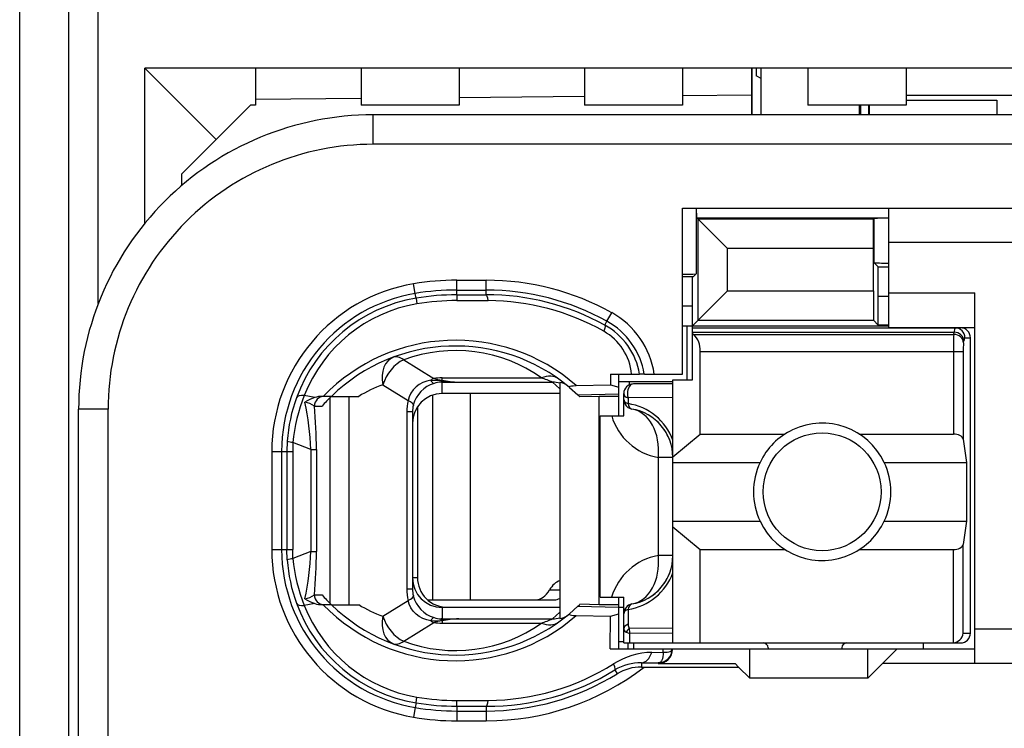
# Model space of a CAD drawing. Extents: x 0 to 183, y 0 to 174.
# Tile 10 of 31: x 0 to 10.03, y 69.61 to 76.83. Entities that reach past the tile are written whole.
import ezdxf

# ---------------------------------------------------------------- set-up
doc = ezdxf.new("R2010")
doc.units = 0
doc.header["$LTSCALE"] = 11.336579
doc.header["$MEASUREMENT"] = 0
doc.layers.get('0').update_dxf_attribs({"linetype": 'CONTINUOUS'})

msp = doc.modelspace()

# ---------------------------------------------------------------- linework, layer by layer
at = {"color": 7, "linetype": 'CONTINUOUS'}
for p, q in [((0.5023, 18.2086), (0.5023, 138.6073)), ((0.0024, 60.1588), (0.0024, 95.1589)), ((0.8023, 73.9358), (0.8023, 79.7814)), ((1.2774, 74.7543), (1.2774, 76.3335)), ((2.0023, 75.6087), (1.2774, 76.3335)), ((11.2272, 76.3335), (1.2774, 76.3335)), ((2.4022, 76.3335), (2.4022, 75.9587)), ((3.4775, 76.3335), (3.4775, 75.9587)), ((4.4772, 76.3335), (4.4772, 75.9587)), ((5.7522, 76.3335), (5.7522, 75.9587)), ((6.7524, 76.3335), (6.7524, 75.9587)), ((7.4524, 76.3335), (7.4524, 75.8588)), ((7.46, 75.8588), (7.46, 76.3335)), ((7.5024, 76.3335), (7.5024, 76.2571)), ((7.5523, 75.8588), (7.5523, 76.3335)), ((8.0274, 76.3335), (8.0274, 75.9587)), ((9.0271, 76.3335), (9.0271, 75.9587)), ((7.5523, 76.2281), (7.5024, 76.2571)), ((3.4775, 76.0242), (2.4022, 76.0145)), ((5.7522, 76.0442), (4.4772, 76.0325)), ((7.4524, 76.0586), (6.7524, 76.0524)), ((9.0271, 76.0586), (10.1024, 76.0586)), ((9.0271, 76.009), (9.9522, 76.009)), ((9.9522, 76.009), (9.9522, 75.8588)), ((2.0023, 75.6087), (2.3523, 75.9587)), ((2.4022, 75.9587), (2.3523, 75.9587)), ((4.4772, 75.9587), (3.4775, 75.9587)), ((6.7524, 75.9587), (5.7522, 75.9587)), ((9.0271, 75.9587), (8.0274, 75.9587)), ((8.5524, 75.8588), (8.5524, 75.9587)), ((8.5624, 75.9587), (8.5624, 75.8588)), ((8.6448, 75.9587), (8.6448, 75.8588)), ((8.6523, 75.9587), (8.6523, 75.8588)), ((3.6022, 75.5584), (3.6022, 75.8588)), ((11.6023, 75.8588), (3.6022, 75.8588)), ((1.6523, 75.2587), (2.0023, 75.6087)), ((11.9024, 75.5584), (3.6022, 75.5584)), ((1.6523, 75.1388), (1.6523, 75.2587)), ((6.7524, 73.2185), (6.7524, 74.9086)), ((6.7524, 74.9086), (11.8022, 74.9086)), ((6.8888, 74.9086), (6.8888, 74.2389)), ((6.8981, 74.8087), (6.8933, 74.9086)), ((8.8521, 73.6939), (8.8521, 74.9086)), ((6.8981, 74.8087), (6.9095, 74.797)), ((6.8981, 74.8087), (8.8521, 74.8087)), ((6.9095, 73.7662), (6.9095, 74.797)), ((6.9095, 74.797), (7.2099, 74.4966)), ((8.695, 74.797), (6.9095, 74.797)), ((8.6947, 74.4966), (8.695, 74.797)), ((8.6989, 74.8012), (8.695, 74.797)), ((8.6989, 74.8012), (8.6989, 74.354)), ((7.2099, 74.066), (7.2099, 74.4966)), ((8.6947, 74.4966), (7.2099, 74.4966)), ((8.6947, 74.066), (8.6947, 74.4966)), ((11.8022, 74.5586), (8.8521, 74.5586)), ((8.7426, 74.3099), (8.6989, 74.354)), ((8.744, 74.0102), (8.7426, 74.3099)), ((8.7426, 74.3099), (8.8521, 74.3099)), ((6.8588, 74.2086), (6.7524, 74.2086)), ((6.8523, 73.9089), (6.8536, 74.2086)), ((6.8588, 74.2086), (6.8888, 74.2389)), ((4.03, 74.0391), (4.0135, 74.1376)), ((4.4524, 74.0253), (4.4524, 74.1742)), ((4.4524, 74.1742), (4.7521, 74.1742)), ((4.7521, 74.026), (4.7521, 74.1742)), ((4.0383, 73.9909), (4.03, 74.0391)), ((4.0383, 73.9902), (4.0473, 73.933)), ((4.4524, 74.0743), (4.7521, 74.0743)), ((4.4524, 74.0253), (4.7521, 74.026)), ((4.4524, 74.0253), (4.4531, 73.9668)), ((6.9095, 73.7662), (7.2099, 74.066)), ((7.2099, 74.066), (8.6947, 74.066)), ((8.6947, 74.066), (8.695, 73.7662)), ((8.744, 73.7173), (8.744, 74.0102)), ((8.744, 74.0102), (8.8521, 74.0102)), ((8.8521, 74.0439), (9.7272, 74.0439)), ((9.7272, 70.2688), (9.7272, 74.0439)), ((4.4531, 73.9668), (4.7728, 73.9661)), ((6.8523, 73.9089), (6.7524, 73.9089)), ((6.8523, 73.1585), (6.8523, 73.9089)), ((5.9813, 73.7559), (6.0299, 73.8434)), ((5.9596, 73.7166), (5.9813, 73.7559)), ((6.7524, 73.7084), (8.8521, 73.7084)), ((6.7971, 73.1585), (6.7971, 73.7084)), ((6.8523, 73.7084), (6.9095, 73.7662)), ((6.8523, 73.6884), (9.5822, 73.6884)), ((6.9095, 73.7662), (8.695, 73.7662)), ((8.744, 73.7173), (8.695, 73.7662)), ((8.8521, 73.7173), (8.744, 73.7173)), ((8.8521, 73.6939), (9.7272, 73.6939)), ((6.8523, 73.6443), (9.5164, 73.6443)), ((6.8623, 73.6222), (6.8523, 73.6305)), ((6.8623, 73.6222), (9.5129, 73.6222)), ((9.5129, 73.6222), (9.5164, 73.6443)), ((9.6259, 73.5885), (9.6824, 73.5885)), ((9.6824, 70.5789), (9.6824, 73.5885)), ((9.6125, 73.5354), (9.6159, 73.5582)), ((6.9322, 72.6073), (6.9322, 73.4493)), ((6.9322, 73.4493), (9.608, 73.4493)), ((9.5084, 73.4493), (9.5084, 72.6073)), ((9.608, 73.4493), (9.608, 72.5549)), ((3.9122, 73.3632), (4.2178, 73.1723)), ((6.0161, 73.2185), (6.0172, 73.1096)), ((6.0161, 73.2185), (6.3141, 73.2185)), ((6.1023, 72.7941), (6.1023, 73.2185)), ((6.3148, 73.2185), (6.3159, 73.2185)), ((6.362, 73.2185), (6.3162, 73.2185)), ((6.3624, 73.2185), (6.7524, 73.2185)), ((3.7, 73.1089), (3.9573, 72.9484)), ((4.0376, 73.0869), (4.009, 73.0573)), ((4.0707, 73.1117), (4.0376, 73.0869)), ((4.1072, 73.1317), (4.0707, 73.1117)), ((4.1461, 73.1468), (4.1072, 73.1317)), ((4.1871, 73.1565), (4.1461, 73.1468)), ((4.1871, 73.1565), (4.2933, 73.1516)), ((4.2933, 73.1516), (4.3022, 73.1551)), ((4.2933, 73.1516), (4.2933, 73.1358)), ((4.3074, 73.1496), (4.2933, 73.1516)), ((4.3022, 73.1365), (4.2933, 73.1358)), ((4.3022, 73.1551), (4.3022, 73.1792)), ((4.3022, 73.1792), (5.3144, 73.1792)), ((4.3022, 73.0187), (4.3022, 73.1365)), ((4.3022, 73.1365), (4.472, 73.1351)), ((4.3074, 73.1496), (4.3026, 73.1365)), ((4.472, 73.1351), (5.4277, 73.1351)), ((5.5021, 73.0662), (5.4277, 73.1351)), ((5.5021, 73.133), (5.5021, 70.727)), ((5.601, 73.0827), (5.6858, 73.007)), ((5.6692, 73.1014), (6.0172, 73.1096)), ((6.0172, 73.1096), (6.1023, 73.0848)), ((6.1016, 73.1434), (6.6525, 73.1434)), ((6.2066, 73.1434), (6.2066, 73.1075)), ((6.6525, 73.1186), (6.2521, 73.1186)), ((6.6525, 70.479), (6.6525, 73.1585)), ((6.6525, 73.1585), (6.8523, 73.1585)), ((3.0065, 72.9787), (2.9004, 72.9994)), ((3.176, 72.9911), (3.083, 72.9911)), ((3.1764, 72.9911), (3.454, 72.9911)), ((3.3583, 70.8689), (3.3583, 72.9911)), ((3.9684, 72.987), (3.9573, 72.9484)), ((3.9859, 73.0235), (3.9684, 72.987)), ((4.009, 73.0573), (3.9859, 73.0235)), ((4.2057, 73.0028), (4.2057, 70.9186)), ((5.5021, 73.0187), (4.3022, 73.0187)), ((4.5875, 73.0187), (4.5875, 70.9186)), ((5.6858, 73.007), (6.1023, 73.0159)), ((5.6858, 73.007), (5.7023, 72.9911)), ((5.7026, 72.9911), (5.7068, 72.987)), ((5.9021, 72.9911), (5.7068, 72.987)), ((5.9021, 70.8689), (5.9021, 72.9911)), ((6.1023, 72.9911), (5.9021, 72.9911)), ((6.1522, 72.7941), (6.1522, 73.0187)), ((3.0027, 72.8912), (3.0809, 72.8912)), ((3.1639, 70.8806), (3.1639, 72.9794)), ((4.0521, 72.8843), (4.0521, 71.1438)), ((6.197, 72.9746), (6.1963, 72.9174)), ((6.6525, 72.9808), (6.197, 72.9746)), ((0.6022, 56.0585), (0.6022, 72.8588)), ((0.9022, 72.8588), (0.6022, 72.8588)), ((0.9022, 66.1678), (0.9022, 72.8588)), ((3.9436, 72.8326), (3.9436, 71.0274)), ((4.0021, 72.8326), (3.9436, 72.8326)), ((4.0021, 72.8326), (4.0021, 71.0274)), ((5.9124, 70.944), (5.9124, 72.7941)), ((5.9124, 72.7941), (6.1522, 72.7941)), ((6.6525, 72.3765), (6.9322, 72.6073)), ((6.9322, 72.6073), (7.7941, 72.6073)), ((8.5504, 72.6073), (9.5084, 72.6073)), ((2.7271, 72.535), (2.7233, 72.4289)), ((2.785, 72.5219), (2.7819, 72.4289)), ((2.9679, 72.4495), (2.785, 72.5219)), ((9.608, 72.5549), (9.6438, 72.3186)), ((2.569, 72.4289), (2.569, 71.4312)), ((2.569, 72.4289), (2.7819, 72.4289)), ((2.6692, 72.4289), (2.6692, 71.4312)), ((2.7233, 72.4289), (2.7233, 71.4312)), ((2.7819, 72.4289), (2.7819, 71.4312)), ((2.9679, 72.4495), (2.9679, 71.4098)), ((2.9679, 72.4495), (3.0234, 72.4495)), ((3.0234, 72.4495), (3.0234, 71.4098)), ((6.5057, 71.3685), (6.5057, 72.3689)), ((6.6525, 72.3689), (6.5057, 72.3689)), ((6.6525, 72.3186), (7.5403, 72.3186)), ((8.8043, 72.3186), (9.6438, 72.3186)), ((9.6438, 72.3186), (9.6438, 71.7185)), ((6.6525, 71.7185), (7.5403, 71.7185)), ((8.8043, 71.7185), (9.6438, 71.7185)), ((9.6438, 71.7185), (9.608, 71.4829)), ((6.6525, 71.6613), (6.9322, 71.4298)), ((9.608, 70.5789), (9.608, 71.4829)), ((2.569, 71.4312), (2.7819, 71.4312)), ((2.7271, 71.3251), (2.7233, 71.4312)), ((2.785, 71.3381), (2.7819, 71.4312)), ((2.9679, 71.4098), (2.785, 71.3381)), ((2.9679, 71.4098), (3.0234, 71.4098)), ((6.9322, 70.479), (6.9322, 71.4298)), ((6.9322, 71.4298), (7.7941, 71.4298)), ((8.5504, 71.4298), (9.5084, 71.4298)), ((9.5084, 70.479), (9.5084, 71.4298)), ((6.6525, 71.3685), (6.5057, 71.3685)), ((4.0521, 71.1438), (4.0021, 71.1438)), ((4.0021, 71.0274), (3.9436, 71.0274)), ((5.3964, 71.0185), (5.5021, 71.0185)), ((3.0065, 70.8806), (2.9004, 70.8607)), ((3.0027, 70.9688), (3.0809, 70.9688)), ((3.7, 70.7511), (3.9573, 70.9116)), ((3.9684, 70.8731), (3.9573, 70.9116)), ((4.1537, 70.9186), (5.448, 70.9186)), ((5.9124, 70.944), (6.1522, 70.944)), ((6.1023, 70.419), (6.1023, 70.944)), ((6.1522, 70.479), (6.1522, 70.944)), ((3.176, 70.8689), (3.083, 70.8689)), ((3.1764, 70.8689), (3.454, 70.8689)), ((3.9859, 70.8365), (3.9684, 70.8731)), ((4.009, 70.8028), (3.9859, 70.8365)), ((4.0376, 70.7732), (4.009, 70.8028)), ((4.3022, 70.8414), (4.3022, 70.7235)), ((5.5021, 70.8414), (4.3022, 70.8414)), ((4.3522, 70.8434), (5.5021, 70.8434)), ((5.5021, 70.7938), (5.4277, 70.7249)), ((5.601, 70.7773), (5.6858, 70.8531)), ((5.6858, 70.8531), (5.7023, 70.8689)), ((5.6858, 70.8531), (6.1023, 70.8441)), ((5.7026, 70.8689), (5.7068, 70.8731)), ((5.9021, 70.8689), (5.7068, 70.8731)), ((6.1023, 70.8689), (5.9021, 70.8689)), ((6.1023, 70.8434), (6.1522, 70.8434)), ((6.1963, 70.82), (6.1987, 70.6705)), ((3.9122, 70.4968), (4.2178, 70.6877)), ((4.0707, 70.7483), (4.0376, 70.7732)), ((4.1072, 70.7284), (4.0707, 70.7483)), ((4.1461, 70.7132), (4.1072, 70.7284)), ((4.1871, 70.7036), (4.1461, 70.7132)), ((4.1871, 70.7036), (4.2933, 70.7084)), ((4.2933, 70.7084), (4.2933, 70.7235)), ((4.3022, 70.7235), (4.2933, 70.7235)), ((4.3074, 70.7098), (4.2933, 70.7084)), ((4.2933, 70.7084), (4.3022, 70.7049)), ((4.3022, 70.7235), (4.472, 70.7249)), ((4.3022, 70.7049), (4.3022, 70.6808)), ((4.3022, 70.6808), (5.3144, 70.6808)), ((4.3074, 70.7098), (4.3026, 70.7235)), ((4.472, 70.7249), (5.4277, 70.7249)), ((5.6692, 70.7587), (6.0172, 70.7504)), ((6.0141, 70.419), (6.0172, 70.7504)), ((6.0172, 70.7504), (6.1023, 70.7752)), ((6.1784, 70.5878), (6.2142, 70.5761)), ((6.6525, 70.6298), (6.2077, 70.625)), ((6.6525, 70.5802), (6.2142, 70.5761)), ((6.2156, 70.479), (6.2142, 70.5761)), ((9.608, 70.5789), (9.6824, 70.5789)), ((11.8022, 70.6188), (9.7272, 70.6188)), ((6.1023, 70.4934), (6.1522, 70.4934)), ((6.1526, 70.479), (9.5822, 70.479)), ((6.1974, 70.419), (6.1974, 70.479)), ((6.2521, 70.479), (6.2521, 70.419)), ((9.2022, 70.479), (9.2022, 70.419)), ((6.0141, 70.419), (9.7272, 70.419)), ((6.4382, 70.3832), (6.5532, 70.3846)), ((6.5532, 70.3846), (6.5539, 70.419)), ((6.5532, 70.3846), (6.5536, 70.3618)), ((6.5532, 70.3846), (6.5939, 70.3846)), ((6.5939, 70.3846), (6.6104, 70.3873)), ((6.6104, 70.3873), (6.6238, 70.3914)), ((6.6238, 70.3914), (6.6345, 70.3976)), ((6.6345, 70.3976), (6.6418, 70.4045)), ((6.6418, 70.4045), (6.6459, 70.4183)), ((7.4372, 70.1186), (7.4372, 70.419)), ((7.6222, 70.4286), (7.6222, 70.419)), ((8.3722, 70.4286), (8.3722, 70.419)), ((8.6372, 70.1186), (8.6372, 70.419)), ((8.9373, 70.419), (8.7874, 70.2688)), ((6.3327, 70.2771), (6.3327, 70.2337)), ((6.3327, 70.2771), (6.5022, 70.275)), ((6.5112, 70.2764), (6.5022, 70.275)), ((6.5022, 70.275), (6.5022, 70.2688)), ((6.5267, 70.2833), (6.5112, 70.2764)), ((6.5384, 70.297), (6.5267, 70.2833)), ((6.547, 70.3163), (6.5384, 70.297)), ((6.5522, 70.3411), (6.547, 70.3163)), ((6.5536, 70.3618), (6.5522, 70.3411)), ((6.063, 70.204), (6.0868, 70.1654)), ((6.3327, 70.2337), (7.3222, 70.2337)), ((6.5022, 70.2688), (7.2874, 70.2688)), ((7.3222, 70.2337), (7.2874, 70.2688)), ((7.3222, 70.2337), (7.4372, 70.1186)), ((8.6372, 70.1186), (8.7874, 70.2688)), ((11.8022, 70.2688), (8.7874, 70.2688)), ((8.6372, 70.1186), (7.4372, 70.1186)), ((4.0383, 69.8698), (4.0473, 69.927)), ((4.4524, 69.8347), (4.4531, 69.8933)), ((4.4531, 69.8933), (4.7728, 69.894)), ((4.03, 69.8209), (4.0135, 69.7224)), ((4.0383, 69.8692), (4.03, 69.8209)), ((4.4524, 69.8347), (4.4524, 69.6852)), ((4.4524, 69.8347), (4.7521, 69.834)), ((4.4524, 69.7858), (4.7521, 69.7858)), ((4.7521, 69.834), (4.7521, 69.6852)), ((4.4524, 69.6852), (4.7521, 69.6852))]:
    msp.add_line(p, q, dxfattribs=at)
for centre, radius, start, end in [((3.6021, 72.8589), 2.9999, 89.99848, 180.00152), ((3.602, 72.8587), 2.6997, 89.99601, 179.9965), ((4.3025, 72.4284), 1.7336, 99.59772, 179.98343), ((4.4543, 71.4955), 2.6786, 90.03939, 99.47112), ((4.7528, 71.5428), 2.6313, 60.96346, 90.0132), ((4.3026, 72.4286), 1.6334, 99.60698, 179.99157), ((4.3007, 72.4377), 1.5752, 99.58853, 159.96533), ((4.4519, 71.5238), 2.5505, 89.98913, 99.52152), ((4.454, 71.5018), 2.5236, 90.03482, 99.4804), ((4.7524, 71.5429), 2.5313, 60.95479, 90.00518), ((4.7573, 71.5352), 2.4908, 61.13831, 90.11904), ((4.2976, 72.4543), 1.4998, 99.60796, 158.68716), ((4.4507, 71.539), 2.4278, 89.94432, 99.56647), ((4.7564, 71.5333), 2.4328, 60.65521, 89.6136), ((5.6135, 73.0919), 0.8592, 8.47277, 61.01267), ((5.6169, 73.0968), 0.7082, 9.89783, 61.08382), ((5.6151, 73.093), 0.7574, 9.54048, 61.0832), ((6.7048, 73.4602), 0.227, 357.2573, 45.82677), ((12.4083, 73.4666), 2.8999, 176.9236, 180.34187), ((4.4395, 71.6906), 1.8715, 48.92055, 135.98138), ((4.4395, 71.6914), 1.8124, 50.14471, 134.18313), ((10.205, 73.4639), 0.5968, 173.11396, 181.39774), ((4.4393, 71.9449), 1.5131, 54.66643, 110.38646), ((4.2128, 71.7222), 1.4785, 110.29495, 120.87963), ((4.5333, 74.7778), 1.6438, 262.09831, 267.86265), ((5.4839, 72.9833), 0.1508, 50.24965, 83.05407), ((6.2522, 73.0186), 0.1, 90.05338, 179.94539), ((4.4822, 72.3644), 1.7045, 158.1288, 174.69888), ((3.0831, 72.7488), 0.2423, 90.02168, 108.42211), ((4.3348, 72.4254), 1.6114, 159.97072, 176.10139), ((0.0626, 72.3242), 2.908, 2.47062, 12.04741), ((2.8704, 72.7001), 0.2332, 55.32121, 81.07286), ((-1.9518, 72.438), 4.9753, 0.13294, 5.22662), ((6.1123, 72.3488), 0.5741, 19.80004, 81.58448), ((6.6046, 72.9588), 0.5981, 195.99104, 260.48363), ((6.1525, 72.3686), 0.5, 0.04034, 80.4298), ((6.1529, 72.369), 0.4994, 40.2061, 60.34871), ((6.1448, 72.3647), 0.5083, 20.23, 39.99265), ((8.1741, 72.0185), 0.7013, 154.66614, 205.33386), ((8.1732, 72.0185), 0.6988, 334.56998, 25.43002), ((4.3025, 71.4317), 1.7336, 180.01651, 260.40226), ((4.3026, 71.4314), 1.6334, 180.00837, 260.393), ((0.0526, 71.5364), 2.9181, 347.96912, 357.51285), ((-1.9485, 71.4219), 4.9719, 354.77146, 359.86042), ((4.3294, 71.4335), 1.6059, 183.87095, 200.05693), ((4.4822, 71.4956), 1.7045, 185.30112, 201.8712), ((6.6046, 70.7783), 0.5985, 99.51552, 163.91998), ((6.1525, 71.3688), 0.4999, 279.56501, 359.96485), ((6.1122, 71.3887), 0.5742, 278.41944, 340.19604), ((6.145, 71.3726), 0.5081, 319.9998, 339.76592), ((4.3522, 71.1436), 0.3002, 179.95471, 269.9851), ((4.2981, 71.0272), 0.296, 179.96397, 193.56353), ((6.1537, 71.3674), 0.4981, 299.62479, 319.8204), ((4.3007, 71.4223), 1.5752, 200.03467, 260.41147), ((4.2976, 71.4058), 1.4998, 201.31284, 260.39204), ((4.4394, 72.1684), 1.8708, 223.99841, 311.09966), ((4.4395, 72.1686), 1.8124, 225.81687, 309.85529), ((4.2129, 72.138), 1.4786, 239.12098, 249.70444), ((4.4395, 71.9131), 1.5113, 249.57898, 305.37114), ((4.3454, 70.2564), 0.45, 95.51366, 106.52788), ((6.4531, 69.6318), 0.7515, 91.1395, 122.53983), ((6.3222, 69.7813), 0.4959, 88.78401, 121.51307), ((4.7521, 72.3182), 2.633, 270.00068, 307.65601), ((4.7594, 72.3151), 2.4811, 269.8317, 301.69503), ((4.7581, 72.3188), 2.4249, 270.34875, 302.16241), ((4.7518, 72.3227), 2.5369, 270.00813, 301.7506), ((4.452, 72.3365), 2.5507, 260.47892, 270.01043), ((4.452, 72.2891), 2.6039, 260.30566, 270.01006)]:
    msp.add_arc(centre, radius, start, end, dxfattribs=at)
for points in [[(8.8521, 74.8067), (8.8012, 74.8067), (8.7498, 74.8053), (8.6989, 74.8012)], [(8.6989, 74.3533), (8.7498, 74.3498), (8.8012, 74.3478), (8.8521, 74.3485)], [(6.7524, 74.2348), (6.7978, 74.2341), (6.8433, 74.2355), (6.8888, 74.2382)], [(4.7728, 73.9661), (4.7673, 74.0033), (4.76, 74.0253), (4.7521, 74.026)], [(9.5253, 73.6891), (9.5194, 73.6746), (9.5164, 73.6595), (9.517, 73.6443)], [(9.6259, 73.5885), (9.6259, 73.6436), (9.5815, 73.6884), (9.5264, 73.6884)], [(9.6824, 73.5885), (9.6824, 73.6436), (9.6376, 73.6884), (9.5822, 73.6884)], [(6.2322, 73.2185), (6.2149, 73.4018), (6.1088, 73.5637), (5.9486, 73.654)], [(9.6125, 73.5354), (9.6101, 73.5823), (9.5663, 73.6202), (9.5129, 73.6222)], [(9.6159, 73.5582), (9.6135, 73.6043), (9.5698, 73.6422), (9.5164, 73.6443)], [(9.6249, 73.5892), (9.619, 73.5795), (9.6163, 73.5685), (9.6166, 73.5582)], [(3.8075, 73.39), (3.7196, 73.3577), (3.6752, 73.2412), (3.7, 73.1089)], [(3.9122, 73.3632), (3.8743, 73.3921), (3.8378, 73.4011), (3.8075, 73.39)], [(3.9122, 73.3632), (3.8189, 73.3211), (3.7352, 73.2206), (3.7, 73.1089)], [(5.4877, 73.1696), (5.4425, 73.2019), (5.3798, 73.2054), (5.3144, 73.1792)], [(4.2209, 73.1234), (4.1172, 73.091), (4.0376, 73.007), (4.0101, 72.9022)], [(4.2178, 73.1723), (4.2075, 73.1675), (4.1971, 73.1627), (4.1871, 73.1565)], [(4.1878, 73.1565), (4.194, 73.142), (4.2057, 73.1296), (4.2205, 73.1227)], [(4.2174, 73.1723), (4.2453, 73.1641), (4.2736, 73.1585), (4.3022, 73.1551)], [(4.3022, 73.1792), (4.274, 73.1792), (4.2457, 73.1771), (4.2178, 73.1723)], [(4.2933, 73.1365), (4.2685, 73.1351), (4.2443, 73.131), (4.2209, 73.1234)], [(4.3022, 73.1551), (4.3584, 73.1441), (4.4152, 73.1372), (4.472, 73.1351)], [(5.4277, 73.1351), (5.3905, 73.151), (5.3526, 73.1661), (5.3144, 73.1792)], [(5.5021, 73.1262), (5.478, 73.1324), (5.4529, 73.1351), (5.4277, 73.1351)], [(2.9004, 72.9994), (2.857, 73.0021), (2.8281, 72.9939), (2.8208, 72.9773)], [(3.1013, 72.9911), (3.0468, 72.9911), (3.0027, 72.9463), (3.0027, 72.8912)], [(3.176, 72.9911), (3.1429, 72.9587), (3.1112, 72.9256), (3.0809, 72.8912)], [(4.3022, 73.0187), (4.1362, 73.0187), (4.0021, 72.8836), (4.0025, 72.7176)], [(6.1522, 73.0187), (6.1522, 73.0008), (6.1691, 72.9842), (6.197, 72.9746)], [(3.0065, 72.9794), (2.9714, 72.9677), (2.9376, 72.9518), (2.9069, 72.9311)], [(3.9573, 72.9484), (3.9481, 72.9105), (3.9436, 72.8719), (3.9436, 72.8326)], [(4.0104, 72.9016), (4.0121, 72.9139), (3.9932, 72.9305), (3.9573, 72.9484)], [(4.0104, 72.9016), (4.0049, 72.8795), (4.0021, 72.856), (4.0021, 72.8326)], [(6.1522, 72.9601), (6.1522, 72.9429), (6.1688, 72.927), (6.1963, 72.9174)], [(6.1522, 72.9601), (6.1522, 72.9367), (6.1605, 72.9139), (6.176, 72.896)], [(6.176, 72.896), (6.1836, 72.8871), (6.1925, 72.8795), (6.2029, 72.8733)], [(6.1963, 72.9174), (6.2015, 72.8857), (6.2163, 72.865), (6.2356, 72.8616)], [(6.2029, 72.8733), (6.2129, 72.8678), (6.2239, 72.8636), (6.2356, 72.8616)], [(6.5057, 72.3689), (6.527, 72.6204), (6.4109, 72.8319), (6.2356, 72.8616)], [(9.608, 72.5549), (9.6035, 72.5846), (9.5605, 72.6073), (9.5084, 72.6073)], [(2.7268, 72.5343), (2.7454, 72.5274), (2.765, 72.5233), (2.785, 72.5226)], [(9.5084, 71.4298), (9.5605, 71.4298), (9.6035, 71.4532), (9.608, 71.4829)], [(2.785, 71.3375), (2.765, 71.3368), (2.7454, 71.3326), (2.7268, 71.3258)], [(6.2356, 70.8758), (6.4109, 70.9055), (6.527, 71.117), (6.5057, 71.3685)], [(4.0025, 71.1425), (4.0021, 70.9764), (4.1362, 70.8414), (4.3022, 70.8414)], [(5.5025, 71.1128), (5.4615, 71.1004), (5.4239, 71.0674), (5.3964, 71.0185)], [(3.9436, 71.0274), (3.9436, 70.9881), (3.9481, 70.9496), (3.9573, 70.9116)], [(5.2565, 70.9186), (5.3099, 70.9206), (5.3605, 70.9564), (5.3964, 71.0185)], [(2.8208, 70.8827), (2.8281, 70.8662), (2.857, 70.8579), (2.9004, 70.8607)], [(2.9066, 70.9289), (2.9414, 70.9351), (2.9741, 70.9482), (3.0031, 70.9682)], [(2.9069, 70.9282), (2.9376, 70.9082), (2.9714, 70.8923), (3.0065, 70.8806)], [(3.0027, 70.9688), (3.0027, 70.9137), (3.0468, 70.8689), (3.1013, 70.8689)], [(3.0065, 70.8806), (3.0313, 70.8731), (3.0572, 70.8689), (3.083, 70.8689)], [(3.0809, 70.9688), (3.1112, 70.9344), (3.1429, 70.9013), (3.176, 70.8689)], [(3.9573, 70.9116), (3.9932, 70.9289), (4.0121, 70.9461), (4.0104, 70.9578)], [(4.0101, 70.9578), (4.0376, 70.8531), (4.1172, 70.769), (4.2209, 70.7366)], [(5.448, 70.9186), (5.4663, 70.9192), (5.4845, 70.9241), (5.5018, 70.9323)], [(6.2356, 70.8758), (6.1874, 70.8675), (6.1522, 70.8262), (6.1522, 70.7773)], [(6.1963, 70.82), (6.1688, 70.8104), (6.1522, 70.7945), (6.1522, 70.7773)], [(6.2356, 70.8758), (6.2163, 70.8724), (6.2015, 70.8517), (6.1963, 70.82)], [(3.7, 70.7511), (3.6752, 70.6181), (3.7196, 70.5024), (3.8075, 70.47)], [(3.7, 70.7511), (3.7352, 70.6395), (3.8189, 70.5382), (3.9122, 70.4968)], [(4.1871, 70.7036), (4.1971, 70.6974), (4.2075, 70.6919), (4.2178, 70.6877)], [(4.2205, 70.7373), (4.2057, 70.7305), (4.194, 70.718), (4.1878, 70.7036)], [(4.2178, 70.6877), (4.2457, 70.6829), (4.274, 70.6808), (4.3022, 70.6808)], [(4.2209, 70.7366), (4.2443, 70.7291), (4.2685, 70.7249), (4.2933, 70.7235)], [(4.472, 70.7249), (4.4152, 70.7229), (4.3584, 70.716), (4.3022, 70.7049)], [(4.472, 70.7249), (4.4169, 70.7229), (4.3622, 70.718), (4.3074, 70.7098)], [(5.3144, 70.6808), (5.3526, 70.6939), (5.3905, 70.7091), (5.4277, 70.7249)], [(5.3144, 70.6808), (5.3798, 70.6546), (5.4425, 70.6581), (5.4877, 70.6905)], [(5.4277, 70.7249), (5.4529, 70.7249), (5.478, 70.7277), (5.5021, 70.7339)], [(5.5021, 70.727), (5.5307, 70.7305), (5.558, 70.7422), (5.5803, 70.76)], [(6.1522, 70.6243), (6.1515, 70.6078), (6.1622, 70.5926), (6.1784, 70.5878)], [(6.1987, 70.6705), (6.1698, 70.6601), (6.1522, 70.6429), (6.1522, 70.6243)], [(6.2077, 70.625), (6.1956, 70.6147), (6.1856, 70.6023), (6.1784, 70.5878)], [(6.1987, 70.6698), (6.1977, 70.6546), (6.2008, 70.6388), (6.2077, 70.625)], [(6.2077, 70.625), (6.2084, 70.6085), (6.2105, 70.592), (6.2142, 70.5761)], [(9.5084, 70.479), (9.5611, 70.4845), (9.6028, 70.5258), (9.6083, 70.5789)], [(9.5822, 70.479), (9.6376, 70.479), (9.6824, 70.5237), (9.6824, 70.5789)], [(3.8075, 70.47), (3.8378, 70.459), (3.8743, 70.4679), (3.9122, 70.4968)], [(7.6222, 70.4286), (7.6222, 70.4562), (7.5998, 70.479), (7.5723, 70.479)], [(8.4222, 70.479), (8.3946, 70.479), (8.3722, 70.4562), (8.3722, 70.4286)], [(6.3327, 70.2771), (6.3765, 70.2784), (6.4168, 70.3191), (6.4382, 70.3832)], [(6.5022, 70.275), (6.5815, 70.275), (6.6459, 70.3391), (6.6459, 70.419)], [(6.3327, 70.2337), (6.2459, 70.2343), (6.1608, 70.2102), (6.0868, 70.1654)], [(4.0473, 69.927), (4.1813, 69.9043), (4.317, 69.8926), (4.4531, 69.8933)], [(4.7521, 69.834), (4.76, 69.8347), (4.7673, 69.8568), (4.7728, 69.894)], [(4.0383, 69.8692), (4.1751, 69.8457), (4.3136, 69.8347), (4.4524, 69.8347)]]:
    msp.add_open_spline(points, degree=3, dxfattribs=at)
for points, knots in [([(5.9596, 73.7166), (5.9607, 73.7153), (5.9624, 73.7104), (5.9624, 73.7104), (5.9624, 73.7104), (5.9624, 73.7042), (5.9624, 73.7042), (5.9624, 73.7042), (5.959, 73.685), (5.959, 73.685), (5.959, 73.685), (5.9486, 73.654), (5.9486, 73.654)], [0, 0, 0, 0, 1, 1, 1, 2, 2, 2, 3, 3, 3, 4, 4, 4, 4]), ([(5.601, 73.0827), (5.601, 73.0827), (5.5982, 73.0862), (5.5982, 73.0862), (5.5979, 73.0876), (5.5982, 73.0889), (5.5982, 73.0889), (5.599, 73.0903), (5.601, 73.0917), (5.601, 73.0917), (5.601, 73.0917), (5.6062, 73.0944), (5.6062, 73.0944), (5.6062, 73.0944), (5.6217, 73.0979), (5.6217, 73.0979), (5.6217, 73.0979), (5.6361, 73.0993), (5.6361, 73.0993), (5.6361, 73.0993), (5.6692, 73.1014), (5.6692, 73.1014)], [0, 0, 0, 0, 1, 1, 1, 2, 2, 2, 3, 3, 3, 4, 4, 4, 5, 5, 5, 6, 6, 6, 7, 7, 7, 7]), ([(6.2521, 73.1186), (6.2184, 73.1186), (6.1908, 73.0738), (6.1908, 73.0187), (6.1908, 73.0035), (6.1929, 72.9883), (6.197, 72.9746)], [0, 0, 0, 0, 1, 1, 1, 2, 2, 2, 2]), ([(8.8043, 72.3186), (8.6386, 72.6679), (8.2214, 72.8161), (7.8724, 72.6507), (7.7266, 72.5818), (7.6095, 72.464), (7.5403, 72.3186)], [0, 0, 0, 0, 1, 1, 1, 2, 2, 2, 2]), ([(8.7722, 72.0189), (8.7722, 72.3503), (8.5035, 72.619), (8.1724, 72.619), (7.841, 72.619), (7.5723, 72.3503), (7.5723, 72.0189), (7.5723, 71.6875), (7.841, 71.4188), (8.1724, 71.4188), (8.5035, 71.4188), (8.7722, 71.6875), (8.7722, 72.0189), (8.7722, 72.0189), (8.7722, 72.0189), (8.7722, 72.0189)], [0, 0, 0, 0, 1, 1, 1, 2, 2, 2, 3, 3, 3, 4, 4, 4, 5, 5, 5, 5]), ([(7.5403, 71.7185), (7.706, 71.3699), (8.1231, 71.221), (8.4722, 71.3864), (8.6179, 71.456), (8.735, 71.5731), (8.8043, 71.7185)], [0, 0, 0, 0, 1, 1, 1, 2, 2, 2, 2]), ([(5.601, 70.7773), (5.601, 70.7773), (5.5982, 70.7738), (5.5982, 70.7738), (5.5979, 70.7725), (5.5982, 70.7711), (5.5982, 70.7711), (5.599, 70.7697), (5.601, 70.7676), (5.601, 70.7676), (5.601, 70.7676), (5.6062, 70.7656), (5.6062, 70.7656), (5.6062, 70.7656), (5.6217, 70.7621), (5.6217, 70.7621), (5.6217, 70.7621), (5.6361, 70.76), (5.6361, 70.76), (5.6361, 70.76), (5.6692, 70.7587), (5.6692, 70.7587)], [0, 0, 0, 0, 1, 1, 1, 2, 2, 2, 3, 3, 3, 4, 4, 4, 5, 5, 5, 6, 6, 6, 7, 7, 7, 7]), ([(6.5022, 70.2688), (6.5836, 70.2688), (6.6497, 70.335), (6.6497, 70.4162), (6.6497, 70.4169), (6.6497, 70.4176), (6.6497, 70.419)], [0, 0, 0, 0, 1, 1, 1, 2, 2, 2, 2]), ([(6.063, 70.204), (6.064, 70.2054), (6.0654, 70.2095), (6.0654, 70.2095), (6.0654, 70.2095), (6.0651, 70.2164), (6.0651, 70.2164), (6.0651, 70.2164), (6.0606, 70.235), (6.0606, 70.235), (6.0606, 70.235), (6.0489, 70.2661), (6.0489, 70.2661)], [0, 0, 0, 0, 1, 1, 1, 2, 2, 2, 3, 3, 3, 4, 4, 4, 4])]:
    msp.add_open_spline(points, degree=3, knots=knots, dxfattribs=at)

doc.saveas('drawing.dxf')
